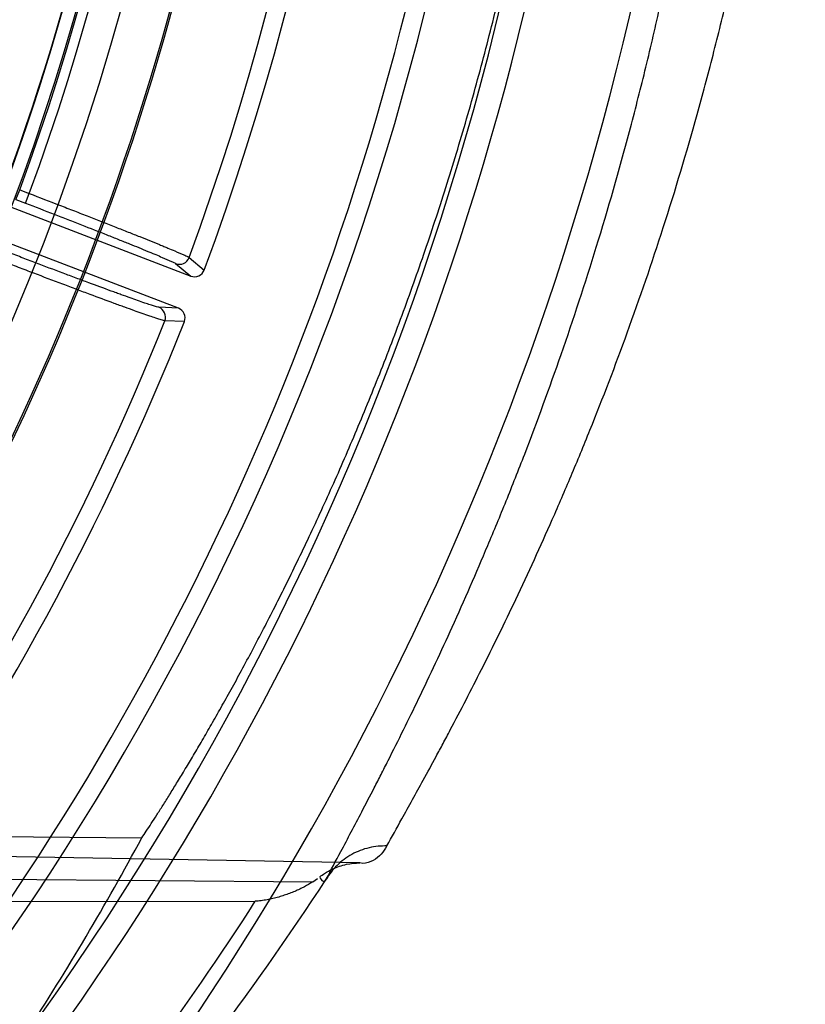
# Model space of a CAD drawing. Header units: millimetres. Extents: x 0 to 297, y 0 to 210.
# Tile 96 of 256: x 145.336 to 145.495, y 92.858 to 93.058. Entities that reach past the tile are written whole.
import ezdxf

# ---------------------------------------------------------------- set-up
doc = ezdxf.new("R2010")
doc.units = ezdxf.units.MM
doc.header["$LTSCALE"] = 16.335
doc.layers.get('0').update_dxf_attribs({"linetype": 'CONTINUOUS'})
doc.layers.add('01_GLOBAL', color=7, linetype='CONTINUOUS')
doc.layers.add('INTFCLR_144815', color=7, linetype='CONTINUOUS')

msp = doc.modelspace()

# ---------------------------------------------------------------- linework, layer by layer
at = {"color": 7, "linetype": 'Continuous'}
msp.add_circle((145.8748034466, 92.1344639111), 2.66, dxfattribs=at)
at = {"color": 9, "linetype": 'Continuous'}
msp.add_arc((145.8748034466, 92.1344639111), 2.6259090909, 92.9674534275, 177.0325465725, dxfattribs=at)
at = {"layer": '01_GLOBAL', "color": 7, "linetype": 'Continuous'}
msp.add_circle((145.8748034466, 92.1344639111), 2.695, dxfattribs=at)
at = {"layer": 'INTFCLR_144815', "color": 6, "linetype": 'Continuous'}
for p, q in [((145.2999688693, 93.0333698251), (145.370279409, 93.0063801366)), ((145.3677708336, 92.9998450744), (145.2974602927, 93.0268347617)), ((145.2583316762, 92.8930411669), (145.3603261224, 92.8922077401)), ((145.3950393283, 92.8832690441), (145.39604636, 92.883963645))]:
    msp.add_line(p, q, dxfattribs=at)
at = {"layer": 'INTFCLR_144815', "color": 9, "linetype": 'Continuous'}
for p, q in [((145.3347771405, 93.0219327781), (145.3355295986, 93.0238929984)), ((145.3355295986, 93.0238929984), (145.3374688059, 93.0231486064)), ((145.3347771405, 93.0219327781), (145.3367163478, 93.02118838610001)), ((145.3367163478, 93.02118838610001), (145.3374688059, 93.0231486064)), ((145.3699233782, 93.01013593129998), (145.3730004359, 93.0076063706)), ((145.367203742, 93.00890243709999), (145.370279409, 93.0063801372)), ((145.3677708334, 92.9998450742), (145.3637974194, 93.000028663)), ((145.3689724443, 92.9971130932), (145.3649931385, 92.99729221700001)), ((145.4045793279, 92.8871031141), (145.2107031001, 92.8904880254)), ((145.4051918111, 92.88701718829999), (145.4045793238, 92.887103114)), ((145.210603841, 92.88480287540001), (145.3950393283, 92.8832690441)), ((145.2106267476, 92.87918064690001), (145.3833866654, 92.8793186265))]:
    msp.add_line(p, q, dxfattribs=at)
at = {"layer": 'INTFCLR_144815', "color": 6, "linetype": 'Continuous'}
for centre, radius, start, end in [((144.8596077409, 93.1986596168), 0.6157754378, 313.9937911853, 154.5150993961), ((144.8596077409, 93.1986596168), 0.5947754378, 312.9543589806, 154.5144414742), ((144.8596077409, 93.1986596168), 0.5751005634, 282.2440355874, 71.2863570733), ((144.8596077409, 93.1986596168), 0.5477895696, 339.5878226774, 23.4121773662), ((144.8596077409, 93.1986596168), 0.5039003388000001, 329.9999999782, 359.9999999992), ((144.8596077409, 93.1986596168), 0.504, 329.9999999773, 360), ((144.8596077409, 93.1986596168), 0.525, 330.0000000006, 360), ((144.8596077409, 93.1986596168), 0.5253616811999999, 330.0000000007, 360), ((145.3710329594, 93.0083402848), 0.0020999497, 248.9714719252, 339.5433174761), ((145.3670193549, 92.99788422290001), 0.0020998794, 338.4543129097, 69.0311207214), ((144.8596077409, 93.1986596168), 0.5477895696, 324.5878227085, 338.4121772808)]:
    msp.add_arc(centre, radius, start, end, dxfattribs=at)
at = {"layer": 'INTFCLR_144815', "color": 9, "linetype": 'Continuous'}
for centre, radius, start, end in [((144.8596077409, 93.1986596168), 0.5712784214, 292.4997540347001, 54.0964566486), ((144.8596102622, 93.19866079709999), 0.5153523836, 292.4997540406, 54.09645665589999), ((144.8596257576, 93.1986639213), 0.5066391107, 311.2505121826, 48.7494878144), ((144.8596077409, 93.1986596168), 0.5897747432, 323.9261481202, 36.0738518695), ((144.8596077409, 93.1986596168), 0.5440250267, 339.7244769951, 23.2755230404), ((144.8596077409, 93.1986596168), 0.5069960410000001, 339.8359043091, 23.1640956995), ((144.8596077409, 93.1986596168), 0.509072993, 339.8324937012, 23.1675062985), ((145.3679530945, 93.0108648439), 0.0021007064, 249.1004513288, 339.6978896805), ((145.3630411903, 92.9980688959), 0.0021007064, 338.3024226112, 68.8995487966), ((144.8596077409, 93.1986596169), 0.5440250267, 324.7244769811, 338.2755229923), ((144.8584878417, 93.2374301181), 0.6449058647, 311.8235167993, 326.745087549), ((144.8583096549, 93.21681155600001), 0.6241853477, 320.0105518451, 327.269142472)]:
    msp.add_arc(centre, radius, start, end, dxfattribs=at)
at = {"layer": 'INTFCLR_144815', "color": 6, "linetype": 'Continuous'}
msp.add_ellipse((144.8596077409, 93.1626158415), major_axis=(0, 0.5699527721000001), ratio=0.9979983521, start_param=-2.1460420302, end_param=-2.0651235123, dxfattribs=at)
at = {"layer": 'INTFCLR_144815', "color": 9, "linetype": 'Continuous'}
for points, knots in [([(145.4101111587, 92.89055191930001), (145.411113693, 92.8923882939), (145.4135825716, 92.89684026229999), (145.4169386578, 92.9028907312), (145.4197104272, 92.9080097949), (145.4215425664, 92.9114114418), (145.4246512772, 92.91728489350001), (145.4296784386, 92.9270027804), (145.4366394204, 92.94123671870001), (145.4426449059, 92.9543805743), (145.4469264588, 92.9643219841), (145.4494573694, 92.9703898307), (145.4533886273, 92.98004530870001), (145.459212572, 92.99525785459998), (145.4665271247, 93.01663202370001), (145.4715805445, 93.03348905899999), (145.4747800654, 93.04521880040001), (145.4768981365, 93.0533426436), (145.4804703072, 93.06790585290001), (145.4849683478, 93.0893131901), (145.4882184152, 93.1089799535), (145.4900317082, 93.1224231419), (145.4911749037, 93.13158928), (145.4928833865, 93.147750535), (145.4945240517, 93.17100218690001), (145.4950633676, 93.1943785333), (145.4948569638, 93.2108116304), (145.4945698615, 93.2202469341), (145.4939726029, 93.2342947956), (145.4924747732, 93.25505440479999), (145.4892328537, 93.2822165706), (145.4855720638, 93.3043251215), (145.4825271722, 93.31949351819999), (145.4806783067, 93.3280147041), (145.4778466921, 93.3403781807), (145.4732698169, 93.3582364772), (145.4664163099, 93.38101518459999), (145.4602472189, 93.39902608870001), (145.4557427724, 93.411086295), (145.4531755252, 93.4176969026), (145.4494657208, 93.4270091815), (145.4439498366, 93.44008797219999), (145.4365590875, 93.4562537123), (145.4310766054, 93.46745020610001), (145.4275865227, 93.4743353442), (145.4254709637, 93.478447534), (145.4221288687, 93.4848372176), (145.4178516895, 93.49275369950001), (145.4135762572, 93.50052319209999), (145.4110904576, 93.5049261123), (145.4101111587, 93.50676731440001)], [0, 0, 0, 0, 0.0097071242, 0.0236189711, 0.0321010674, 0.0367157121, 0.0415449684, 0.0629333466, 0.0874759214, 0.1150523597, 0.1299704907, 0.1376946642, 0.1455554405, 0.1783391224, 0.2132541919, 0.2503476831, 0.259964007, 0.2696637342, 0.289298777, 0.3295304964, 0.3711217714, 0.3817476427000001, 0.3924663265, 0.413977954, 0.4571413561, 0.5005724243, 0.5224212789, 0.5333848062, 0.5443680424, 0.5876565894, 0.6299111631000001, 0.6712436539, 0.6915902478, 0.7016863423, 0.7116980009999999, 0.7504371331, 0.7871917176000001, 0.8220359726, 0.8387456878, 0.84691964, 0.8549381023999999, 0.8852533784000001, 0.9127639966, 0.93739805, 0.9430884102, 0.9485782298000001, 0.9588538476, 0.9765441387, 0.9903243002, 1, 1, 1, 1]), ([(145.2413747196, 93.498152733), (145.2428639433, 93.4962009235), (145.244886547, 93.4935564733), (145.2474551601, 93.4901649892), (145.2497308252, 93.4871420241), (145.2541366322, 93.4812212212), (145.2608916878, 93.47185803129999), (145.2694858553, 93.4592816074), (145.2769239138, 93.4476457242), (145.2822409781, 93.438833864), (145.2853801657, 93.4334642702), (145.2902521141, 93.42494438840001), (145.2975017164, 93.4114956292), (145.3067246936, 93.3925046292), (145.3132109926, 93.37744867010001), (145.3173738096, 93.36694038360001), (145.3201622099, 93.35964114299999), (145.3248954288, 93.3465192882), (145.3310525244, 93.3271579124), (145.3373574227, 93.3030034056), (145.3411666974, 93.28428486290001), (145.3433109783, 93.2714701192), (145.3446460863, 93.262725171), (145.3460875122, 93.25169165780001), (145.3472124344, 93.240581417), (145.3479204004, 93.2316403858), (145.3487845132, 93.2182383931), (145.3493461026, 93.1981566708), (145.3485394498, 93.1714382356), (145.3467779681, 93.15149967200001), (145.3451270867, 93.13828037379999), (145.343909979, 93.1295589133), (145.3415031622, 93.11464782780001), (145.3372609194, 93.09391415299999), (145.3309735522, 93.06989491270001), (145.3248291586, 93.0506051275), (145.3204306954, 93.03842591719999), (145.3183461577, 93.0329242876), (145.3169544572, 93.02931861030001), (145.3131561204, 93.01973981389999), (145.3066802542, 93.0047193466), (145.2974761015, 92.9857751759), (145.2894993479, 92.97097956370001), (145.283827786, 92.961170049), (145.2806417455, 92.9558349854), (145.2760993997, 92.94838364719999), (145.2694850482, 92.938036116), (145.2608832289, 92.925449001), (145.2541232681, 92.91607971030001), (145.2497158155, 92.9101571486), (145.2474419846, 92.907136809), (145.2448787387, 92.9037525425), (145.2428609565, 92.90111441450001), (145.2413748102, 92.89916662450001)], [0, 0, 0, 0, 0.0113523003, 0.0153945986, 0.0196724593, 0.0288485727, 0.04952051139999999, 0.0730548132, 0.0992747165, 0.1133659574, 0.1206417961, 0.1280352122, 0.1587481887, 0.1912667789, 0.2256293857, 0.2345212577, 0.2435306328, 0.2617592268, 0.2990180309, 0.3374305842, 0.3771409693, 0.3872950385, 0.3975091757, 0.4180450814, 0.4387403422, 0.4491382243, 0.4595166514, 0.5008391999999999, 0.5419727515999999, 0.5830556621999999, 0.5933356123, 0.6035730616, 0.6237732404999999, 0.6631691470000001, 0.7013781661, 0.7385292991, 0.7567366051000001, 0.761249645, 0.7657337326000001, 0.7746080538, 0.8088969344, 0.8413373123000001, 0.8719692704, 0.886598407, 0.893729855, 0.9007025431, 0.926950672, 0.9505051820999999, 0.9711896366, 0.9803691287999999, 0.9846421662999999, 0.9886711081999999, 1, 1, 1, 1]), ([(145.3977835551, 92.8837862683), (145.3987564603, 92.8856671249), (145.4011753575, 92.89021649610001), (145.4044462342, 92.89640921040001), (145.4071609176, 92.9016393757), (145.4089457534, 92.9051209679), (145.4119939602, 92.91112316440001), (145.4169043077, 92.9210651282), (145.4237080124, 92.9356186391), (145.4295774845, 92.9490522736), (145.4337618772, 92.9592106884), (145.4362343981, 92.9654126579), (145.4400803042, 92.97528444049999), (145.4457741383, 92.9908385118), (145.452923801, 93.012682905), (145.4578617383, 93.02990341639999), (145.4609867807, 93.0418863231), (145.4630631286, 93.05018696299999), (145.4665475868, 93.065074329), (145.4709553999, 93.08694857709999), (145.4741206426, 93.10703926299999), (145.4759024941, 93.1207702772), (145.47701212, 93.13013687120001), (145.4786873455, 93.14664992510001), (145.480280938, 93.17027955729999), (145.4807052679, 93.18922227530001), (145.4807052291, 93.1986595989)], [0, 0, 0, 0, 0.0193022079, 0.046964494, 0.063837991, 0.0730150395, 0.0826270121, 0.1252001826, 0.1740817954, 0.2290529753, 0.2588100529, 0.2742223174, 0.2899113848, 0.3553804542, 0.4251698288, 0.4993797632, 0.5186285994, 0.5380488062, 0.5773715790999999, 0.6579886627, 0.7413831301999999, 0.7626961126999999, 0.7841977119, 0.8273566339, 0.9139769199, 1, 1, 1, 1]), ([(145.3374688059, 93.0231486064), (145.3395221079, 93.0223623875), (145.3425757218, 93.02118785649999), (145.3461205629, 93.0198145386), (145.3481009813, 93.0190443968), (145.3509076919, 93.0179500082), (145.3540604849, 93.0167125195), (145.3571243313, 93.01549862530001), (145.3587461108, 93.01485242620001), (145.3608722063, 93.0140019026), (145.3628864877, 93.01318829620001), (145.3647865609, 93.01240847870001), (145.365817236, 93.01198038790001), (145.3672399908, 93.0113948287), (145.3686555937, 93.0107328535), (145.3696644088, 93.01034101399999), (145.3699233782, 93.01013593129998)], [0, 0, 0, 0, 0.188603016, 0.2806470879, 0.3260987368, 0.3708767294, 0.53906198, 0.616631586, 0.6535697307, 0.6888152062, 0.8130592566, 0.8399245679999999, 0.8649830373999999, 0.9088242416, 0.9716634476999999, 1, 1, 1, 1]), ([(145.3367163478, 93.02118838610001), (145.3386458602, 93.0204477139), (145.341515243, 93.01934090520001), (145.3448460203, 93.0180462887), (145.3467067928, 93.0173201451), (145.3493439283, 93.016288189), (145.3523061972, 93.0151212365), (145.3551845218, 93.01397563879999), (145.3567080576, 93.0133656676), (145.3587053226, 93.0125626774), (145.360597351, 93.0117940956), (145.3623819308, 93.0110570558), (145.3633498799, 93.010652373), (145.3646865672, 93.0100989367), (145.366013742, 93.00947070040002), (145.3669633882, 93.0090994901), (145.367203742, 93.00890243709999)], [0, 0, 0, 0, 0.1885916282, 0.2806298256, 0.3260795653, 0.3708551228, 0.5390329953, 0.616599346, 0.6535363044, 0.6887817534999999, 0.8130239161, 0.8398897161, 0.8649487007, 0.9087902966, 0.9716394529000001, 1, 1, 1, 1]), ([(145.3637974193, 93.000028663), (145.3634908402, 93.00004287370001), (145.3629148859, 93.0002656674), (145.3619647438, 93.0005474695), (145.3603251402, 93.0011109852), (145.35836269, 93.0017956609), (145.356442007, 93.0024862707), (145.3551556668, 93.002951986), (145.3529457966, 93.00375667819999), (145.3506522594, 93.00460227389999), (145.34827568, 93.0054857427), (145.3465406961, 93.00613290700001), (145.3433615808, 93.0073244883), (145.3401326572, 93.0085453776), (145.3373044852, 93.009621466), (145.3353585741, 93.01036376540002), (145.3338964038, 93.0109236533), (145.3329199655, 93.0112984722)], [0, 0, 0, 0, 0.0280049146, 0.0550778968, 0.0908959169, 0.1859461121, 0.2448788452, 0.2771094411, 0.3107821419, 0.4594773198, 0.5001614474, 0.5421405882, 0.6284469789, 0.80995814, 0.8571323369, 0.9045625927, 1, 1, 1, 1]), ([(145.3649931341, 92.99729220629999), (145.3646675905, 92.99731282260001), (145.3640570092, 92.99755030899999), (145.3630476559, 92.99785502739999), (145.3613056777, 92.9984594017), (145.3592196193, 92.9991923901), (145.3571781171, 92.9999313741), (145.3558107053, 93.00042942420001), (145.3534614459, 93.0012897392), (145.3510230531, 93.00219317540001), (145.3484962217, 93.0031365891), (145.3466514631, 93.0038274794), (145.3432710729, 93.0050992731), (145.3398376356, 93.00640208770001), (145.3368301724, 93.0075499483), (145.3347608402, 93.00834159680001), (145.3332059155, 93.00893864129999), (145.3321675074, 93.0093382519)], [0, 0, 0, 0, 0.0279810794, 0.0550441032, 0.090861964, 0.1859105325, 0.2448424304, 0.277073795, 0.3107485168, 0.4594481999, 0.5001336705, 0.5421146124, 0.6284252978, 0.8099466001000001, 0.857124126, 0.9045572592, 1, 1, 1, 1]), ([(145.4101111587, 92.89055191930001), (145.4095124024, 92.8905693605), (145.4082962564, 92.8905264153), (145.405861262, 92.89012356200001), (145.4029191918, 92.8889987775), (145.4003930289, 92.88712484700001), (145.3987611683, 92.88529436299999), (145.3980836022, 92.88429733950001), (145.397783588, 92.88378632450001)], [0, 0, 0, 0, 0.122022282, 0.2470628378, 0.5016341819, 0.7552929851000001, 0.8792886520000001, 1, 1, 1, 1]), ([(145.4101111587, 92.89055191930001), (145.4094661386, 92.8893761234), (145.4080212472, 92.8877036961), (145.405938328, 92.8870041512), (145.4051918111, 92.88701718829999)], [0, 0, 0, 0, 0.642371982, 1, 1, 1, 1]), ([(145.3964765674, 92.88429188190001), (145.3965863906, 92.883934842), (145.396874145, 92.8833564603), (145.3975850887, 92.8834019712), (145.3977426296, 92.88365475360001), (145.397783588, 92.88378632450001)], [0, 0, 0, 0, 0.5885032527, 0.7829065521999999, 1, 1, 1, 1])]:
    msp.add_open_spline(points, degree=3, knots=knots, dxfattribs=at)
at = {"layer": 'INTFCLR_144815', "color": 6, "linetype": 'Continuous'}
for points, knots in [([(145.3603261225, 92.8922077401), (145.3606298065, 92.8926590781), (145.3612738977, 92.8936259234), (145.3622900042, 92.89517666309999), (145.363416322, 92.8969223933), (145.3646519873, 92.89886638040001), (145.3659958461, 92.9010119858), (145.3674464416, 92.90336265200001), (145.3690018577, 92.9059216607), (145.3706597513, 92.9086921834), (145.3724171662, 92.91167695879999), (145.3742706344, 92.91487843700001), (145.3762159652, 92.91829837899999), (145.3782483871, 92.9219380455), (145.3803623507, 92.92579777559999), (145.3825516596, 92.9298771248), (145.3848093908, 92.9341746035), (145.3871280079, 92.93868775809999), (145.3894993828, 92.9434130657), (145.391914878, 92.9483459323), (145.3943654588, 92.9534807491), (145.3968417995, 92.95881093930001), (145.3993344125, 92.9643290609), (145.401833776, 92.9700269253), (145.4043304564, 92.9758957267), (145.4068152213, 92.9819261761), (145.4092791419, 92.98810864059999), (145.4117136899, 92.9944333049), (145.4141108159, 93.0008903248), (145.4164629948, 93.0074699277), (145.4187632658, 93.0141625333), (145.4210052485, 93.0209588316), (145.4231831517, 93.02784986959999), (145.4252917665, 93.0348271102), (145.4273264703, 93.0418825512), (145.4292831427, 93.04900856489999), (145.4311581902, 93.0561980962), (145.4329484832, 93.06344457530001), (145.4346513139, 93.0707419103), (145.4362643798, 93.0780845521), (145.4377856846, 93.0854672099), (145.4392136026, 93.0928853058), (145.4405467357, 93.1003344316), (145.4417839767, 93.1078108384), (145.4429243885, 93.1153109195), (145.4439672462, 93.1228316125), (145.4449119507, 93.13036998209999), (145.4457580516, 93.1379235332), (145.4465051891, 93.1454898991), (145.4471531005, 93.1530670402), (145.4477015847, 93.16065303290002), (145.4481504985, 93.1682461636), (145.44849974, 93.1758448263), (145.4487492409, 93.18344755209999), (145.4488989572, 93.1910529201), (145.4489322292, 93.196124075), (145.4489322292, 93.1986596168)], [0, 0, 0, 0, 0.0050470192, 0.0107781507, 0.0172005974, 0.0243216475, 0.032148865, 0.0406889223, 0.0499485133, 0.0599319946, 0.0706434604, 0.082083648, 0.0942526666, 0.107146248, 0.1207590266, 0.13508079, 0.150098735, 0.1657965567, 0.1821543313, 0.19914883, 0.216753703, 0.2349399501, 0.253676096, 0.2729289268, 0.2926640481, 0.3128461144, 0.333439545, 0.3544090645, 0.3757200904, 0.3973392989, 0.4192345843, 0.4413756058, 0.4637338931, 0.4862828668, 0.5089980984, 0.5318579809, 0.5548410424, 0.5779296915, 0.6011081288, 0.6243604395, 0.6476750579, 0.6710393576, 0.6944447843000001, 0.7178818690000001, 0.7413446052, 0.7648260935, 0.7883222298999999, 0.8118283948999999, 0.8353419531, 0.8588601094, 0.8823813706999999, 0.9059042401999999, 0.9294279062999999, 0.9529519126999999, 0.9764759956, 1, 1, 1, 1]), ([(145.3964817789, 92.88429236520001), (145.3967942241, 92.8845346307), (145.3976346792, 92.88513117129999), (145.3989692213, 92.8858679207), (145.400474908, 92.8864656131), (145.4022900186, 92.88695879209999), (145.4036840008, 92.88710416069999), (145.4045793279, 92.8871031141)], [0, 0, 0, 0, 0.1359905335, 0.3540693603, 0.5224634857, 0.6920423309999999, 1, 1, 1, 1]), ([(145.395039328, 92.883269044), (145.3944906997, 92.8829131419), (145.39362011, 92.8823995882), (145.3923930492, 92.8817746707), (145.3913934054, 92.8813190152), (145.3903503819, 92.8808973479), (145.3892653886, 92.8805125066), (145.388134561, 92.8801660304), (145.3869613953, 92.8798642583), (145.3857649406, 92.8796166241), (145.3845715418, 92.8794306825), (145.3837784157, 92.87934850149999), (145.383386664, 92.8793186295)], [0, 0, 0, 0, 0.1578913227, 0.2436788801, 0.3324006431, 0.4230445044, 0.5152235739, 0.6102652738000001, 0.7085061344, 0.8075870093, 0.9051408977, 1, 1, 1, 1])]:
    msp.add_open_spline(points, degree=3, knots=knots, dxfattribs=at)

doc.saveas('drawing.dxf')
